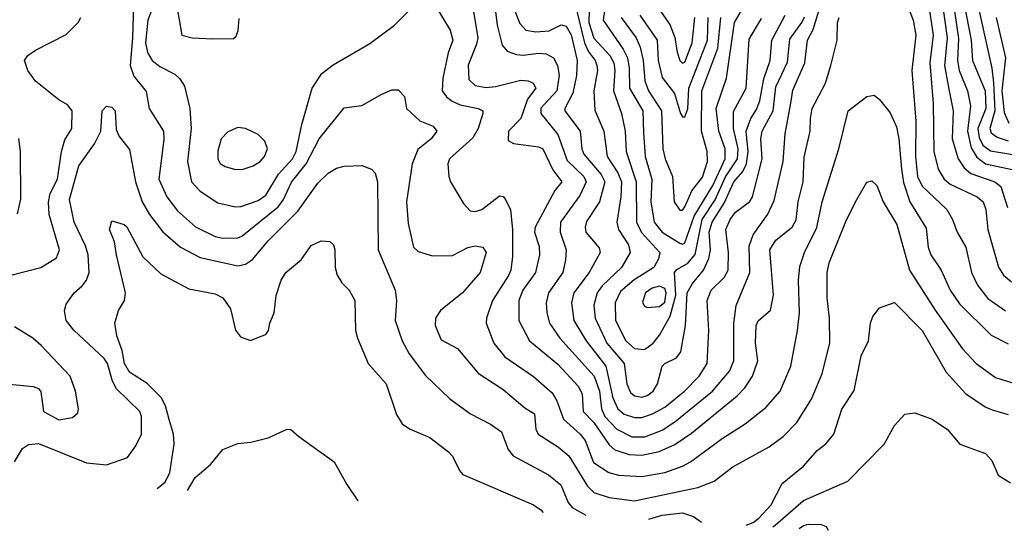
# Model space of a CAD drawing. Extents: x 501367 to 657802, y 482273 to 547541.
# Tile 254 of 256: x 585591 to 589490, y 483874 to 485896. Entities that reach past the tile are written whole.
import ezdxf

# ---------------------------------------------------------------- set-up
doc = ezdxf.new("R2010")
doc.units = 0

msp = doc.modelspace()

# ---------------------------------------------------------------- linework, layer by layer
at = {"layer": '0CON20XD'}
for points in [[(586191.9, 486071.9), (586232.5, 485835), (586274.3, 485824.3), (586355, 485820.8), (586437.5, 485822.5), (586448.3, 485831.7), (586456.2, 485853.8), (586459.2, 485900.8)], [(586043.9, 486043.9), (586037.7, 485825), (586028.3, 485715), (586042.8, 485672.8), (586091.9, 485611.9), (586103.3, 485545), (586160, 485455), (586162.1, 485422.1), (586142.1, 485265), (586172.7, 485195), (586215, 485139.2), (586286.8, 485076.8), (586365, 485038.1), (586395, 485031.9), (586455, 485032.5), (586470.9, 485039.1), (586614.1, 485155.9), (586635.6, 485184.4), (586666.8, 485253.2), (586725.5, 485325), (586777.1, 485425), (586875, 485547.5), (586945, 485557.1), (587025, 485602), (587065, 485618.8), (587089.3, 485619.3), (587115, 485592.5), (587122, 485545), (587175, 485496.4), (587228.1, 485475), (587242.5, 485455), (587220.5, 485425), (587167.2, 485382.7), (587144.7, 485325.3), (587122, 485175), (587128.9, 485088.9), (587150.6, 484995), (587168.5, 484978.5), (587225, 484960.7), (587305, 484962.3), (587365, 484993.8), (587395, 485000.4), (587425.4, 484995.4), (587437.5, 484975), (587413.6, 484895), (587344.4, 484815), (587256.5, 484745), (587237.5, 484715), (587235.6, 484685), (587259.1, 484629.1), (587324.7, 484594.7), (587406.2, 484496.2), (587505, 484431.5), (587590.8, 484359.2), (587630, 484335), (587634.3, 484275), (587644.4, 484255), (587725, 484203.3), (587765, 484168.7), (587839.1, 484049.1), (587865, 484024.2), (587925, 484003.8), (588025, 483991.2), (588275.6, 484044.4), (588340.7, 484069.3), (588415, 484126.4), (588558.9, 484205), (588614.7, 484245.3), (588668.2, 484301.8), (588726.5, 484393.5), (588769.2, 484495), (588798.9, 484615), (588798.2, 484715), (588788.2, 484795), (588788.5, 484895), (588796.9, 484933.1), (588865, 485103.8), (588905.8, 485185), (588945, 485253.3), (588965, 485258.8), (588985, 485240), (589010.6, 485175), (589063.8, 485085), (589114.8, 484904.8), (589215.8, 484745.8), (589325, 484592.7), (589378.2, 484535), (589455, 484479.6), (589535, 484454.7)], [(587464.4, 486015), (587481.9, 485875), (587500.7, 485795), (587521.5, 485771.5), (587558.3, 485758.3), (587585, 485755.9), (587645, 485763.7), (587675, 485761), (587704.8, 485744.8), (587721, 485715), (587727, 485677), (587717.4, 485615), (587655, 485545.8), (587654.5, 485525), (587721.7, 485441.7), (587758.2, 485338.2), (587824.8, 485275), (587834.1, 485255), (587809.1, 485200.9), (587732.8, 485095), (587731, 485055), (587754.7, 484985), (587752.5, 484945), (587741.2, 484895), (587684.7, 484815), (587675.8, 484775), (587678.6, 484735), (587688.9, 484695), (587729.4, 484635), (587865.3, 484485.3), (587886.8, 484425), (587895.1, 484355), (587908.1, 484325), (587955, 484274.8), (588015, 484244.8), (588065.7, 484244.3), (588135, 484270.4), (588185.6, 484304.4), (588334, 484426), (588401.7, 484505), (588418.6, 484545), (588419.1, 484695), (588427.9, 484765), (588481.5, 484895), (588479.8, 485000.2), (588495.9, 485044.1), (588553.9, 485126.1), (588578.9, 485181.1), (588614.4, 485335), (588622.6, 485445), (588643.9, 485566.1), (588652.5, 485617.5), (588700.4, 485725), (588710.7, 485815), (588732.8, 485857.2), (588769.9, 485980.1)], [(589370.8, 486020.8), (589440.3, 485705), (589447, 485647), (589452.6, 485535), (589432.9, 485465), (589437.8, 485447.8), (589461.6, 485431.6), (589505, 485417.3)], [(586132.2, 485985), (586098.1, 485895), (586088.2, 485805), (586096.4, 485766.4), (586114.7, 485735), (586145, 485711.6), (586205, 485680.4), (586225, 485661.8), (586242.7, 485632.7), (586264.7, 485544.7), (586269.7, 485465), (586255.8, 485335), (586271.3, 485255), (586305, 485216.9), (586375, 485170.7), (586445, 485156), (586467, 485157), (586535, 485180.8), (586565, 485201.3), (586615.5, 485284.5), (586671.2, 485345), (586685.2, 485375), (586708, 485482), (586748.9, 485625), (586786.9, 485683.1), (586831.9, 485718.1), (586977.6, 485802.4), (587074.5, 485875), (587145, 485944.4)], [(587378.4, 485985), (587404.8, 485825), (587400.2, 485799.8), (587366.1, 485716.1), (587369.6, 485659.6), (587395, 485635.5), (587438.5, 485628.5), (587475, 485631.6), (587575, 485657.2), (587604.1, 485654.1), (587624.6, 485644.6), (587634.4, 485625), (587601.3, 485581.3), (587575, 485505.5), (587526.4, 485455), (587525, 485417.5), (587546.4, 485406.4), (587645, 485393.5), (587662.1, 485385), (587702.5, 485302.5), (587737.3, 485255), (587709.4, 485220.6), (587632, 485075), (587630, 485055), (587648.3, 484998.3), (587648.9, 484965), (587632.9, 484895), (587583.8, 484825), (587567.8, 484785), (587566.7, 484705), (587609.6, 484625), (587722, 484532), (587802.4, 484445), (587818.6, 484415), (587822.4, 484345), (587865, 484300.9), (587925, 484212.4), (587947.5, 484192.5), (588004.8, 484174.8), (588055, 484172.1), (588123.4, 484186.6), (588185.7, 484214.3), (588251.4, 484258.6), (588432.5, 484407.5), (588461.7, 484438.3), (588492.5, 484485), (588513.9, 484545), (588504.1, 484615), (588507.1, 484685), (588515, 484703.8), (588563.5, 484746.5), (588575.9, 484805), (588561.1, 484985), (588585, 485023.2), (588649.5, 485075), (588665.8, 485104.2), (588674.2, 485175), (588693.3, 485255), (588697.7, 485352.3), (588721.2, 485455), (588722.9, 485505), (588729.3, 485545), (588782.3, 485645), (588803.5, 485715), (588828.2, 485815), (588829.5, 485885), (588835.5, 485905)], [(587913, 485977), (587901, 485895), (587980.2, 485780.2), (587997.6, 485745), (588004.9, 485704.9), (588005.2, 485625), (588058, 485535), (588061, 485449), (588067.9, 485355), (588094.5, 485265), (588089.9, 485175), (588103.8, 485095), (588135.3, 485055), (588205, 485011.2), (588215, 485006.9), (588225, 485012.8), (588261.5, 485118.5), (588335, 485239.8), (588384, 485345), (588385.1, 485385), (588359.8, 485455), (588348.5, 485545), (588389.1, 485665), (588421.2, 485885), (588467.7, 485965)], [(588096.1, 485976.1), (588165, 485877.5), (588185.4, 485825.4), (588195, 485768), (588205.4, 485735), (588215, 485723.8), (588225, 485728.8), (588253.3, 485805), (588264.8, 485905)], [(589184.8, 485995), (589208.7, 485835), (589195.5, 485725), (589208.4, 485565), (589210.4, 485375), (589228.6, 485305), (589251.9, 485265), (589275.1, 485245.1), (589382.1, 485195), (589406.6, 485175), (589416.8, 485145), (589425.3, 485065), (589466.9, 484916.9), (589486.1, 484885), (589518, 484858)], [(589241.2, 485985), (589263.2, 485825), (589253.5, 485715), (589270.7, 485620.7), (589287.1, 485535), (589284, 485425), (589307.4, 485345), (589330.4, 485310.4), (589357, 485287), (589452.2, 485255), (589475.7, 485235.7), (589502.7, 485152.7)], [(589285.1, 485985.1), (589308.5, 485821.5), (589304.2, 485734.2), (589311.8, 485695), (589344.1, 485615), (589355.5, 485555), (589344.2, 485455), (589359.2, 485389.2), (589381.7, 485351.7), (589415, 485325.1), (589565, 485293.4)], [(587235, 485955.6), (587295.3, 485855), (587305.8, 485815), (587287.3, 485765), (587266, 485665), (587264.2, 485615), (587280.6, 485590.6), (587303.3, 485573.3), (587335, 485559.8), (587406, 485545), (587424.3, 485535), (587424.3, 485525), (587406.6, 485465), (587385, 485429.1), (587292.5, 485345), (587286.8, 485325), (587290.4, 485275), (587296.5, 485255), (587348, 485168), (587375, 485139.1), (587395, 485137.5), (587421.4, 485145), (587490.7, 485199.3), (587505, 485195.7), (587515, 485184.4), (587534, 485144), (587542.9, 485065), (587541.9, 484958.1), (587536, 484905), (587527, 484883), (587463.5, 484785), (587438.7, 484715), (587438, 484695), (587468.4, 484615), (587511.7, 484561.7), (587625, 484483.2), (587699.2, 484419.2), (587717.6, 484387.6), (587744.6, 484314.6), (587810.3, 484255), (587829.4, 484229.4), (587863.1, 484143.1), (587923.5, 484103.5), (587962.2, 484092.2), (588055, 484087.4), (588145, 484102.9), (588215, 484128.8), (588247.3, 484145), (588372, 484238), (588464.3, 484295.7), (588545, 484361.2), (588602, 484425), (588644.1, 484525), (588671.4, 484665), (588678.8, 484735), (588674.7, 484865), (588680.8, 484919.1), (588698.1, 484975), (588747.1, 485072.9), (588769.2, 485175), (588834.7, 485385.3), (588872.2, 485535), (588945, 485592.9), (588975, 485597.5), (588995, 485580.8), (589038.1, 485528.1), (589062.8, 485472.8), (589072.6, 485425), (589082.9, 485305), (589091.1, 485251.1), (589115.6, 485175.6), (589180.9, 485070.9), (589188.3, 484995), (589198.4, 484965), (589239.4, 484905), (589275.8, 484825), (589311.9, 484771.9), (589437.4, 484647.4), (589505, 484613.2)], [(587546.7, 485945), (587571.5, 485881.5), (587594.7, 485854.7), (587635, 485847.9), (587687.5, 485852.5), (587735, 485876.2), (587755, 485870.9), (587775, 485836.7), (587798, 485735), (587795.3, 485675.2), (587780.6, 485605), (587749.4, 485545), (587749.7, 485535), (587810, 485455), (587817, 485385), (587825, 485363.8), (587893.6, 485283.6), (587908.3, 485255), (587887.2, 485175), (587835, 485096.7), (587829.7, 485075), (587832.8, 485055), (587885, 484992.5), (587888.9, 484975), (587845.3, 484895), (587785.2, 484815), (587776.2, 484775), (587784.8, 484705), (587834.2, 484624.2), (587912, 484525), (587939.5, 484399.5), (587959.7, 484355), (587985, 484334.8), (588025, 484320.8), (588055, 484320.8), (588096.4, 484335), (588145, 484362.2), (588223.6, 484425), (588281.7, 484485), (588312.6, 484535), (588319.7, 484665), (588313.2, 484785), (588329.2, 484825), (588380.3, 484875), (588396.6, 484905), (588397.8, 484975), (588387.7, 485065), (588403.7, 485105), (588425, 485134.7), (588480.9, 485175), (588493.3, 485195), (588531.6, 485345), (588525.8, 485425), (588530.5, 485455), (588574.1, 485535), (588585, 485630.5), (588631.8, 485728.2), (588640.5, 485819.5), (588688.4, 485885), (588698.2, 485908.2)], [(587795.5, 485935.5), (587827.1, 485805), (587842.3, 485772.3), (587870.2, 485735), (587876.5, 485715), (587878.3, 485695), (587864.8, 485615), (587867.7, 485537.7), (587904.3, 485455), (587917.4, 485355), (587959.5, 485289.5), (587973.4, 485255), (587971.6, 485195), (587955.2, 485095), (587962, 485065), (588001, 485005), (588008.7, 484975), (587974.2, 484915), (587897.6, 484842.4), (587877, 484815), (587864.4, 484765.6), (587869.2, 484715), (587915.6, 484615), (587984, 484535), (587994.4, 484455), (588009.7, 484419.7), (588025, 484407.3), (588055, 484402.3), (588075, 484408), (588099.6, 484425), (588116.7, 484455), (588135.6, 484525), (588145, 484535.4), (588192.3, 484557.7), (588208.8, 484581.2), (588227.4, 484685), (588234.2, 484815), (588255, 484852.4), (588298.3, 484905), (588319.5, 484950.5), (588326.4, 484985), (588321.1, 485055), (588332.4, 485095), (588380.2, 485169.8), (588419.3, 485255), (588453.9, 485295), (588469.3, 485325), (588475.5, 485374.5), (588467.7, 485455), (588485.9, 485505), (588509, 485541), (588521.1, 485575), (588537.7, 485662.3), (588562.4, 485735), (588569.8, 485815), (588621.9, 485915)], [(587846, 485934), (587845.1, 485885), (587865, 485823.8), (587927.4, 485755), (587943.2, 485725), (587947.3, 485695), (587941.6, 485615), (587974.4, 485524.4), (587987.8, 485455), (587993, 485375), (588031.8, 485255), (588033.7, 485095), (588053.5, 485053.5), (588125.3, 484975), (588120.3, 484949.7), (588102.5, 484915), (588023.8, 484866.2), (587969.7, 484820.3), (587949.3, 484775), (587950.7, 484705), (587991.6, 484625), (588025, 484593.9), (588065, 484590.2), (588098.7, 484615), (588125, 484647.5), (588167.1, 484722.9), (588189, 484805), (588184.1, 484895.9), (588193, 484907), (588235, 484930.4), (588265, 484966.8), (588292.9, 485105), (588345, 485183), (588386.1, 485273.9), (588433.4, 485345), (588435.3, 485385), (588417.1, 485465), (588417.7, 485532.3), (588467.6, 485625), (588479.4, 485819.4), (588528.7, 485901.3)], [(589105, 485956.7), (589129.6, 485895), (589139.5, 485835), (589123.6, 485695), (589139.8, 485495), (589137.8, 485355), (589146.5, 485275), (589165, 485237.2), (589262.9, 485145), (589285, 485105.8), (589303.2, 485055), (589337.8, 484995), (589360, 484895), (589383.4, 484845), (589425, 484792.5), (589495, 484743.4)], [(589329.8, 485965), (589358.9, 485815), (589364.4, 485735), (589414, 485615), (589416.4, 485545), (589384.7, 485465), (589390.1, 485430.1), (589405, 485399.1), (589435, 485376.7), (589571.9, 485355)], [(585555, 484884.2), (585674.6, 484915.4), (585736.4, 484953.6), (585747.8, 484985), (585708, 485125), (585704.4, 485174.4), (585711.9, 485208.1), (585740.7, 485265), (585755.7, 485374.3), (585769.3, 485420.7), (585797.5, 485465), (585798, 485535), (585779.3, 485559.3), (585745, 485579.2), (585653.4, 485653.4), (585623.1, 485695), (585610, 485735), (585622.9, 485755), (585653.8, 485776.2), (585775, 485837.5), (585822.5, 485885), (585832.5, 485905)], [(587973, 485905), (588031.6, 485825), (588047.8, 485787.8), (588060.1, 485735), (588066.2, 485653.8), (588080.6, 485615), (588131.9, 485535), (588138.1, 485385), (588146.5, 485345), (588176.3, 485275), (588182.7, 485175), (588205, 485142.5), (588215, 485142.5), (588225, 485155.4), (588251.9, 485218.1), (588295, 485272.5), (588314.8, 485335), (588313.3, 485375), (588291, 485455), (588291.4, 485615), (588355, 485783.6), (588367.7, 485905)], [(588046, 485915), (588115.6, 485815), (588119.5, 485735), (588135, 485667.5), (588184, 485604), (588208.1, 485525), (588215, 485512.2), (588225, 485512.2), (588236.3, 485543.7), (588240.9, 485625), (588314.9, 485815), (588317.1, 485905)], [(589457.9, 485905), (589494, 485745), (589479.9, 485615), (589489.2, 485529.2), (589507.3, 485487.3)], [(585570, 484145), (585601.7, 484198.3), (585625.8, 484214.2), (585665, 484217.9), (585855, 484142), (585935, 484134), (586017.4, 484162.6), (586051, 484209), (586072.5, 484255), (586073.3, 484325), (586066.7, 484345), (585974.5, 484434.5), (585958.1, 484465), (585938.7, 484535), (585925.8, 484555), (585805, 484667.2), (585774.1, 484705), (585768.2, 484745), (585775, 484770), (585806.5, 484815), (585837.9, 484842.1), (585855.2, 484864.8), (585866.2, 484895), (585861.6, 484965), (585850.7, 485000.7), (585806, 485095), (585787.3, 485185), (585825, 485317.5), (585887.5, 485405), (585912.5, 485455), (585917.1, 485535), (585935, 485554.6), (585955, 485550.4), (585968.5, 485535), (585972.2, 485462.2), (585985, 485434), (586025, 485382), (586048.9, 485255), (586076.1, 485175), (586104.8, 485124.8), (586156.9, 485056.9), (586227.3, 484995), (586305, 484954.2), (586455, 484922.3), (586485, 484928.6), (586512.8, 484947.2), (586575, 485020.7), (586692.1, 485137.9), (586771, 485249), (586811.8, 485288.2), (586845, 485307.9), (586875, 485316.2), (586945, 485318.9), (586984.4, 485305), (586998.4, 485288.4), (587008.2, 485255), (587010.8, 484985), (587077.8, 484825), (587082.4, 484785), (587078.1, 484705), (587105, 484624.4), (587133.4, 484573.4), (587197.8, 484487.7), (587294.7, 484394.7), (587375.7, 484335), (587454.8, 484294.8), (587498.7, 484265), (587525.4, 484195), (587545, 484168.8), (587684.3, 484094.3), (587733.6, 484055), (587762.5, 483985), (587779.2, 483965), (587832.9, 483934.6)], [(586445, 485303.5), (586475, 485304.5), (586515, 485317.5), (586542.9, 485335), (586560, 485355), (586572.5, 485385), (586561.2, 485415), (586535, 485441.2), (586485, 485465.8), (586455, 485470), (586415, 485452.5), (586388.6, 485425), (586375, 485377.5), (586375.5, 485345), (586385, 485327.1), (586405, 485315.6), (586445, 485303.5)], [(585581.7, 485128.3), (585595.4, 485185.4), (585593.2, 485375), (585586.6, 485426.6)], [(586134.4, 484040), (586166.7, 484065), (586185, 484103.3), (586202.9, 484215), (586199.6, 484255), (586183, 484313), (586167.5, 484367.5), (586150.3, 484400.3), (586095.7, 484455.7), (586025, 484500.7), (586005.6, 484535), (585996, 484586), (585974.7, 484644.7), (585967.8, 484695), (585982.5, 484745), (586005.6, 484785), (586009.4, 484815), (585973.5, 484965), (585966.7, 485016.7), (585946.7, 485065), (585955, 485100), (586005, 485086), (586015, 485076.2), (586077.8, 484957.8), (586150.2, 484890.2), (586260.9, 484830.9), (586365, 484810.6), (586394.6, 484794.6), (586425, 484751.2), (586445, 484666.7), (586465, 484640), (586505, 484626), (586547.3, 484642.7), (586565, 484650), (586576.2, 484665), (586581.2, 484695), (586598, 484735), (586606.1, 484803.9), (586626, 484865), (586644.3, 484895), (586705, 484946), (586745, 485002), (586785, 485021.2), (586818.3, 485018.3), (586833.3, 485005), (586838.8, 484985), (586840, 484915), (586848, 484885), (586866, 484855), (586896, 484825), (586918, 484785), (586920, 484665), (586928.8, 484635), (586970.8, 484535), (587042.5, 484455), (587083.1, 484333.1), (587105, 484296), (587135, 484275.7), (587215, 484242), (587289.2, 484185), (587305, 484168), (587331.7, 484111.7), (587346.2, 484095), (587625, 483975.5), (587655, 483955.6), (587663.7, 483944.8)], [(588075, 484757.3), (588125, 484761.1), (588145, 484777.8), (588150.9, 484815), (588145, 484832), (588125, 484840.8), (588095, 484833.5), (588068.7, 484815), (588057.3, 484777.3), (588063.2, 484763.2), (588075, 484757.3)], [(588467.1, 483895.1), (588495, 483904.8), (588518.1, 483921.9), (588566.1, 483975), (588609.9, 484060.1), (588695, 484128.8), (588749.3, 484190.7), (588782.5, 484217.5), (588815.3, 484255), (588846.3, 484353.7), (588895, 484427.5), (588923.7, 484565), (588952.5, 484625), (588959.5, 484695), (588968.6, 484721.4), (588996.2, 484755), (589055, 484776.4), (589164.2, 484665), (589260.2, 484500.2), (589336.8, 484416.8), (589413.9, 484363.9), (589442, 484352), (589505, 484332.8)], [(585415, 484466.1), (585644.3, 484444.3), (585665.6, 484435.6), (585675, 484422.5), (585685, 484344.3), (585745, 484312.2), (585799.4, 484320.6), (585820.7, 484339.3), (585823.3, 484355), (585811.2, 484425), (585790, 484485), (585676.2, 484606.2), (585642.5, 484635), (585570, 484680)], [(588573.1, 483888.1), (588582.9, 483895), (588695, 483992.5), (588870.6, 484069.4), (589014, 484215), (589055, 484290), (589096.1, 484333.9), (589135, 484340), (589203.9, 484313.9), (589265, 484274), (589313.3, 484215), (589415, 484178.6), (589440.2, 484150.2), (589465, 484093.3), (589515, 484062)], [(586254.8, 484032.5), (586285, 484083.4), (586346.7, 484135), (586395.5, 484194.5), (586455, 484218.6), (586506.4, 484223.6), (586575, 484240), (586650, 484275), (586665, 484273.8), (586695.7, 484245.7), (586836.2, 484145), (586885.6, 484055.6), (586930.3, 483990.5)], [(588081.6, 483919.1), (588135, 483934.4), (588215, 483943.8), (588259.1, 483929.1), (588290.8, 483906.1)], [(588677.4, 483881.6), (588695, 483893.5), (588715, 483898.2), (588765, 483897.5), (588785, 483888.9), (588792.6, 483874.4)]]:
    msp.add_lwpolyline(points, dxfattribs=at)

doc.saveas('drawing.dxf')
